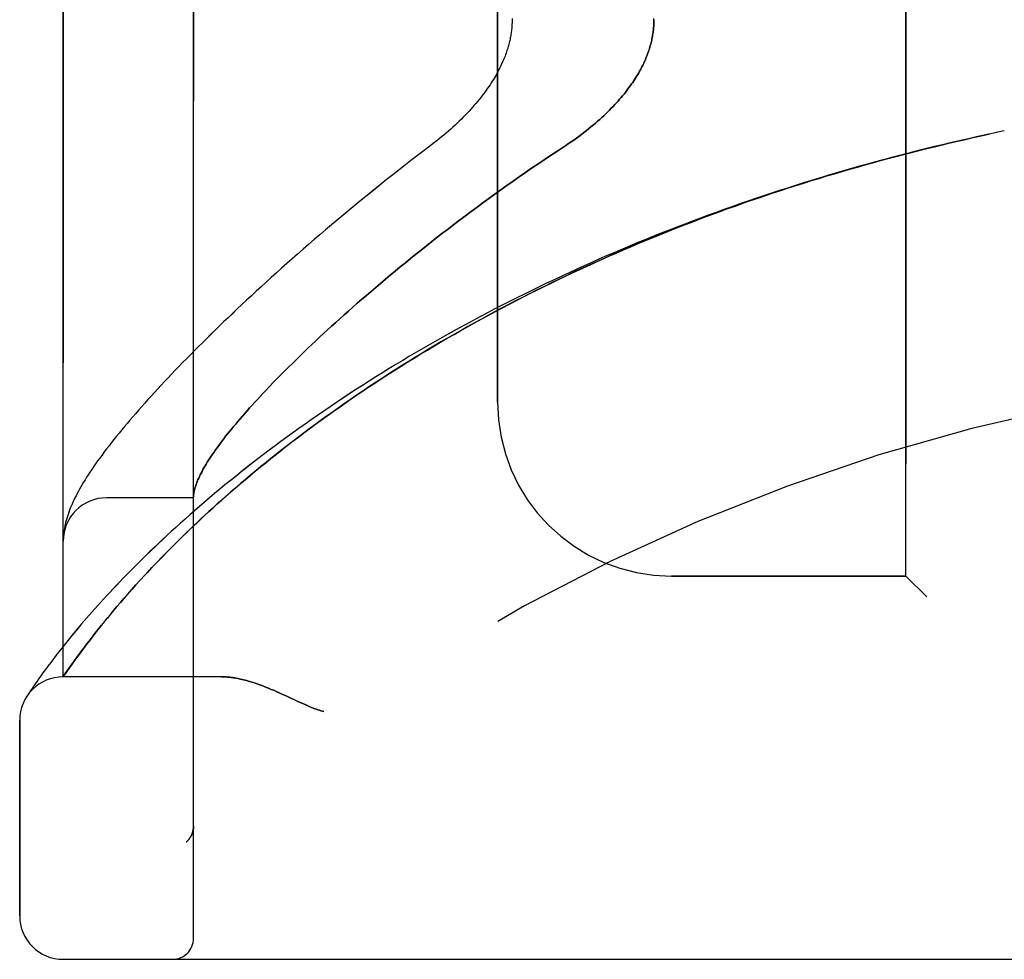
# Model space of a CAD drawing. Header units: inches. Extents: x 0 to 262, y 0 to 169.
# Tile 119 of 256: x 24.86 to 26.27, y 115 to 116.35. Entities that reach past the tile are written whole.
import ezdxf

# ---------------------------------------------------------------- set-up
doc = ezdxf.new("R2010")
doc.units = ezdxf.units.IN
doc.header["$LTSCALE"] = 14.384615
doc.header["$MEASUREMENT"] = 0
doc.linetypes.add('HIDDEN', pattern=[0.2, 0.1, -0.1])
doc.layers.add('LEFTHAND_DOOR_ASSEMBLY', color=7, linetype='CONTINUOUS')
doc.layers.add('RIGHTHAND_DOOR_ASSEMBLY', color=7, linetype='CONTINUOUS')

msp = doc.modelspace()

# ---------------------------------------------------------------- linework, layer by layer
at = {"layer": 'LEFTHAND_DOOR_ASSEMBLY', "color": 8, "linetype": 'HIDDEN'}
for p, q in [((25.1058, 115.0293), (25.1058, 117.6718)), ((24.9183, 115.4055), (24.9183, 117.2955)), ((26.1308, 115.5505), (26.1308, 117.1505)), ((25.5433, 115.8005), (25.5433, 116.9005)), ((26.2723, 116.1905), (26.2608, 116.1881)), ((25.2505, 115.8587), (25.2408, 115.8491)), ((25.2408, 115.8491), (25.2315, 115.8398)), ((25.2225, 115.8306), (25.2139, 115.8217)), ((25.2315, 115.8398), (25.2225, 115.8306)), ((25.1058, 115.663), (24.9808, 115.663)), ((24.9185, 115.6067), (24.9184, 115.606)), ((24.9186, 115.6081), (24.9185, 115.6074)), ((24.9185, 115.6074), (24.9185, 115.6067)), ((24.9187, 115.6088), (24.9186, 115.6081)), ((24.9188, 115.6101), (24.9187, 115.6094)), ((24.9187, 115.6094), (24.9187, 115.6088)), ((24.9189, 115.6108), (24.9188, 115.6101)), ((24.919, 115.6122), (24.9189, 115.6115)), ((24.9189, 115.6115), (24.9189, 115.6108)), ((24.9191, 115.6129), (24.919, 115.6122)), ((24.9193, 115.614), (24.9191, 115.6129)), ((25.0688, 115.5862), (25.0773, 115.5947)), ((25.0532, 115.5701), (25.0608, 115.578)), ((25.0608, 115.578), (25.0688, 115.5862)), ((25.039, 115.5551), (25.0459, 115.5625)), ((25.0459, 115.5625), (25.0532, 115.5701)), ((26.1308, 115.5505), (25.7933, 115.5505)), ((26.1308, 115.5505), (26.1608, 115.5205)), ((25.0113, 115.5246), (25.017, 115.531)), ((25.017, 115.531), (25.0229, 115.5376)), ((25.0229, 115.5376), (25.0291, 115.5444)), ((25.0006, 115.5123), (25.0059, 115.5184)), ((25.0059, 115.5184), (25.0113, 115.5246)), ((24.9908, 115.5008), (24.9956, 115.5065)), ((24.9956, 115.5065), (25.0006, 115.5123)), ((24.9776, 115.4848), (24.9818, 115.49)), ((24.9818, 115.49), (24.9862, 115.4953)), ((24.9862, 115.4953), (24.9908, 115.5008)), ((24.9447, 115.4815), (24.9379, 115.4733)), ((24.9659, 115.4703), (24.9696, 115.475)), ((24.9696, 115.475), (24.9735, 115.4798)), ((24.9735, 115.4798), (24.9776, 115.4848)), ((24.9314, 115.4656), (24.9253, 115.4581)), ((24.9379, 115.4733), (24.9314, 115.4656)), ((24.9556, 115.457), (24.9589, 115.4613)), ((24.9589, 115.4613), (24.9623, 115.4657)), ((24.9623, 115.4657), (24.9659, 115.4703)), ((24.9196, 115.4511), (24.9143, 115.4444)), ((24.9253, 115.4581), (24.9196, 115.4511)), ((24.9437, 115.4413), (24.9479, 115.4469)), ((24.9479, 115.4469), (24.9524, 115.4529)), ((24.9524, 115.4529), (24.9556, 115.457)), ((24.9047, 115.432), (24.9004, 115.4263)), ((24.9093, 115.438), (24.9047, 115.432)), ((24.9143, 115.4444), (24.9093, 115.438)), ((24.935, 115.4293), (24.9385, 115.4342)), ((24.8964, 115.421), (24.8927, 115.416)), ((24.9004, 115.4263), (24.8964, 115.421)), ((24.9251, 115.4155), (24.9286, 115.4205)), ((24.9286, 115.4205), (24.9317, 115.4247)), ((24.9317, 115.4247), (24.935, 115.4293)), ((24.8862, 115.4069), (24.8834, 115.4029)), ((24.8893, 115.4113), (24.8862, 115.4069)), ((24.8927, 115.416), (24.8893, 115.4113)), ((24.9183, 115.4055), (24.9224, 115.4115)), ((25.1463, 115.4055), (24.9183, 115.4055)), ((24.9224, 115.4115), (24.9251, 115.4155)), ((24.8763, 115.3928), (24.8735, 115.3887)), ((24.8784, 115.3959), (24.8763, 115.3928)), ((24.8808, 115.3992), (24.8784, 115.3959)), ((24.8834, 115.4029), (24.8808, 115.3992)), ((24.8675, 115.3796), (24.8658, 115.377)), ((24.8694, 115.3824), (24.8675, 115.3796)), ((24.8712, 115.3853), (24.8694, 115.3824)), ((24.8735, 115.3887), (24.8712, 115.3853)), ((25.2321, 115.3812), (25.2403, 115.3775)), ((25.2403, 115.3775), (25.257, 115.3697)), ((24.8558, 115.0618), (24.8558, 115.343)), ((25.1058, 115.1906), (25.1058, 115.1904)), ((25.0955, 115.168), (25.0957, 115.1681)), ((24.9183, 114.9993), (26.982, 114.9993))]:
    msp.add_line(p, q, dxfattribs=at)
for points in [[(25.5642, 116.3521), (25.5642, 116.3505), (25.5642, 116.3489), (25.5641, 116.3473), (25.5641, 116.3457), (25.564, 116.3441), (25.5639, 116.3425), (25.5638, 116.3409), (25.5637, 116.3393), (25.5636, 116.3377), (25.5634, 116.336), (25.5632, 116.3344), (25.563, 116.3327), (25.5628, 116.3311), (25.5625, 116.3294), (25.5622, 116.3277), (25.5619, 116.326), (25.5616, 116.3243), (25.5613, 116.3226), (25.5609, 116.3208), (25.5605, 116.3191), (25.56, 116.3173), (25.5596, 116.3155), (25.5591, 116.3136), (25.5586, 116.3118), (25.558, 116.3099), (25.5575, 116.308), (25.5568, 116.3061), (25.5562, 116.3042), (25.5555, 116.3022), (25.5548, 116.3002), (25.554, 116.2982), (25.5532, 116.2962), (25.5524, 116.2941), (25.5515, 116.292), (25.5506, 116.2899), (25.5496, 116.2877), (25.5486, 116.2856), (25.5476, 116.2833), (25.5465, 116.2811), (25.5453, 116.2788), (25.5441, 116.2765), (25.5428, 116.2742), (25.5415, 116.2719), (25.5402, 116.2695), (25.5388, 116.2671), (25.5373, 116.2646), (25.5357, 116.2622), (25.5341, 116.2597), (25.5325, 116.2571), (25.5308, 116.2545), (25.529, 116.2519), (25.5271, 116.2493), (25.5252, 116.2467), (25.5232, 116.244), (25.5211, 116.2413), (25.519, 116.2385), (25.5168, 116.2358), (25.5146, 116.233), (25.5122, 116.2302), (25.5098, 116.2274), (25.5074, 116.2246), (25.5048, 116.2218), (25.5022, 116.2189), (25.4996, 116.2161), (25.4968, 116.2132), (25.494, 116.2103), (25.4912, 116.2075), (25.4882, 116.2046), (25.4852, 116.2017), (25.4822, 116.1989), (25.4791, 116.196), (25.4759, 116.1932), (25.4727, 116.1903), (25.4694, 116.1875), (25.4661, 116.1847), (25.4628, 116.1819), (25.4594, 116.1792), (25.4559, 116.1764), (25.4525, 116.1737)], [(25.7683, 116.3505), (25.7683, 116.3487), (25.7682, 116.3469), (25.7682, 116.345), (25.7681, 116.3432), (25.768, 116.3414), (25.7678, 116.3395), (25.7677, 116.3377), (25.7675, 116.3359), (25.7672, 116.334), (25.767, 116.3322), (25.7667, 116.3303), (25.7664, 116.3284), (25.7661, 116.3265), (25.7658, 116.3247), (25.7654, 116.3228), (25.765, 116.3209), (25.7645, 116.319), (25.7641, 116.3171), (25.7636, 116.3152), (25.763, 116.3132), (25.7625, 116.3113), (25.7619, 116.3093), (25.7613, 116.3074), (25.7606, 116.3054), (25.7599, 116.3034), (25.7592, 116.3014), (25.7584, 116.2994), (25.7576, 116.2974), (25.7568, 116.2953), (25.7559, 116.2933), (25.755, 116.2912), (25.7541, 116.2891), (25.7531, 116.287), (25.7521, 116.2849), (25.751, 116.2828), (25.7499, 116.2806), (25.7487, 116.2785), (25.7475, 116.2763), (25.7463, 116.2741), (25.745, 116.2718), (25.7436, 116.2696), (25.7422, 116.2673), (25.7408, 116.2651), (25.7393, 116.2628), (25.7377, 116.2604), (25.7361, 116.2581), (25.7344, 116.2557), (25.7327, 116.2533), (25.7309, 116.2509), (25.7291, 116.2485), (25.7271, 116.246), (25.7252, 116.2436), (25.7231, 116.2411), (25.721, 116.2386), (25.7188, 116.2361), (25.7166, 116.2335), (25.7143, 116.2309), (25.7119, 116.2284), (25.7095, 116.2258), (25.7069, 116.2232), (25.7043, 116.2205), (25.7017, 116.2179), (25.6989, 116.2152), (25.6961, 116.2125), (25.6932, 116.2099), (25.6902, 116.2072), (25.6872, 116.2045), (25.6841, 116.2018), (25.6809, 116.1991), (25.6776, 116.1963), (25.6743, 116.1936), (25.6709, 116.1909), (25.6675, 116.1882), (25.6639, 116.1855), (25.6603, 116.1828), (25.6567, 116.1802), (25.653, 116.1775), (25.6492, 116.1749), (25.6454, 116.1723), (25.6415, 116.1697)], [(26.2144, 116.1779), (26.2277, 116.1809), (26.2389, 116.1834), (26.25, 116.1858)], [(26.2612, 116.1882), (26.2492, 116.1856), (26.2376, 116.1831), (26.226, 116.1805)], [(25.4525, 116.1737), (25.4395, 116.1639), (25.4299, 116.1566), (25.4204, 116.1493), (25.411, 116.142), (25.4017, 116.1347), (25.3924, 116.1274), (25.3832, 116.1201), (25.3741, 116.1128), (25.365, 116.1055), (25.3561, 116.0983), (25.3472, 116.0911), (25.3384, 116.0839), (25.3297, 116.0767), (25.3211, 116.0695), (25.3126, 116.0624), (25.3042, 116.0553), (25.2959, 116.0482), (25.2876, 116.0412), (25.2795, 116.0342), (25.2714, 116.0273), (25.2635, 116.0203), (25.2556, 116.0135), (25.2478, 116.0066), (25.2402, 115.9998), (25.2326, 115.9931), (25.2251, 115.9864), (25.2177, 115.9797), (25.2104, 115.9731), (25.2032, 115.9665), (25.1962, 115.96), (25.1892, 115.9536), (25.1823, 115.9472), (25.1755, 115.9408), (25.1688, 115.9345), (25.1621, 115.9282), (25.1556, 115.922), (25.1492, 115.9159), (25.1429, 115.9098), (25.1367, 115.9038), (25.1305, 115.8978), (25.1245, 115.8918), (25.1186, 115.886), (25.1127, 115.8801), (25.107, 115.8744), (25.1013, 115.8686), (25.0957, 115.863), (25.0902, 115.8574), (25.0848, 115.8518), (25.0795, 115.8463), (25.0743, 115.8409), (25.0692, 115.8355), (25.0642, 115.8302), (25.0592, 115.8249), (25.0544, 115.8196), (25.0496, 115.8145), (25.0449, 115.8093), (25.0403, 115.8043), (25.0358, 115.7992), (25.0313, 115.7942), (25.027, 115.7893), (25.0227, 115.7844), (25.0185, 115.7796), (25.0144, 115.7748), (25.0103, 115.77), (25.0064, 115.7653), (25.0025, 115.7606), (24.9987, 115.756), (24.995, 115.7514), (24.9914, 115.7469), (24.9878, 115.7424), (24.9843, 115.7378), (24.9808, 115.7334), (24.9774, 115.7289), (24.9742, 115.7245), (24.971, 115.7202), (24.9679, 115.7159), (24.9649, 115.7117), (24.9621, 115.7077), (24.9594, 115.7037), (24.9569, 115.6999), (24.9544, 115.6961), (24.9521, 115.6925), (24.9499, 115.6889), (24.9477, 115.6855), (24.9457, 115.6821), (24.9438, 115.6787), (24.9419, 115.6755), (24.9402, 115.6723), (24.9385, 115.6691), (24.9368, 115.666), (24.9353, 115.6629), (24.9338, 115.6598), (24.9324, 115.6568), (24.9311, 115.6538), (24.9298, 115.6509), (24.9286, 115.6479), (24.9274, 115.645), (24.9263, 115.642), (24.9253, 115.6391), (24.9244, 115.6362), (24.9235, 115.6333), (24.9227, 115.6305), (24.9219, 115.6276), (24.9212, 115.6248), (24.9206, 115.622), (24.9201, 115.6193), (24.9196, 115.6166), (24.9193, 115.614)], [(26.2144, 116.1779), (26.2028, 116.1753), (26.1912, 116.1726), (26.1796, 116.1698), (26.168, 116.167), (26.1564, 116.1642), (26.1448, 116.1613), (26.1332, 116.1583), (26.1217, 116.1553), (26.1101, 116.1523), (26.0985, 116.1492), (26.087, 116.1461), (26.0754, 116.1429), (26.0638, 116.1397), (26.0523, 116.1364), (26.0408, 116.1331), (26.0292, 116.1297), (26.0177, 116.1263), (26.0062, 116.1228), (25.9947, 116.1193), (25.9832, 116.1158), (25.9717, 116.1122), (25.9603, 116.1085), (25.9488, 116.1048), (25.9374, 116.1011), (25.9259, 116.0973), (25.9145, 116.0934), (25.9031, 116.0895), (25.8917, 116.0856), (25.8804, 116.0816), (25.869, 116.0775), (25.8577, 116.0734), (25.8463, 116.0693), (25.835, 116.0651), (25.8237, 116.0609), (25.8125, 116.0566), (25.8012, 116.0523), (25.79, 116.0479), (25.7788, 116.0435), (25.7676, 116.039), (25.7565, 116.0345), (25.7453, 116.0299), (25.7342, 116.0253), (25.7231, 116.0206), (25.7121, 116.0159), (25.7011, 116.0112), (25.6901, 116.0064), (25.6791, 116.0015), (25.6681, 115.9967), (25.6572, 115.9917), (25.6463, 115.9867), (25.6355, 115.9817), (25.6247, 115.9766), (25.6139, 115.9715), (25.6031, 115.9664), (25.5924, 115.9612), (25.5818, 115.9559), (25.5711, 115.9506), (25.5605, 115.9453), (25.55, 115.9399), (25.5394, 115.9345), (25.529, 115.929), (25.5185, 115.9235), (25.5081, 115.918), (25.4978, 115.9124), (25.4875, 115.9068), (25.4772, 115.9012), (25.467, 115.8955), (25.4569, 115.8897), (25.4468, 115.884), (25.4367, 115.8782), (25.4267, 115.8723), (25.4168, 115.8665), (25.4069, 115.8606), (25.3971, 115.8547), (25.3873, 115.8487), (25.3776, 115.8427), (25.368, 115.8367), (25.3584, 115.8307), (25.3489, 115.8246), (25.3394, 115.8185), (25.33, 115.8124), (25.3207, 115.8062), (25.3115, 115.8001), (25.3023, 115.7939), (25.2932, 115.7877), (25.2842, 115.7815), (25.2752, 115.7753), (25.2663, 115.769), (25.2576, 115.7628), (25.2488, 115.7565), (25.2402, 115.7503), (25.2317, 115.744), (25.2232, 115.7377), (25.2148, 115.7314), (25.2065, 115.7252), (25.1983, 115.7189), (25.1902, 115.7126), (25.1822, 115.7063), (25.1743, 115.7001), (25.1665, 115.6938), (25.1587, 115.6876), (25.1511, 115.6814), (25.1436, 115.6752), (25.1361, 115.669), (25.1288, 115.6628), (25.1215, 115.6566), (25.1144, 115.6505), (25.1074, 115.6444), (25.1005, 115.6383), (25.0937, 115.6323), (25.087, 115.6263), (25.0804, 115.6204), (25.0739, 115.6144), (25.0675, 115.6086), (25.0612, 115.6027), (25.0551, 115.597), (25.049, 115.5912), (25.0431, 115.5855), (25.0373, 115.5799), (25.0316, 115.5743), (25.026, 115.5688), (25.0205, 115.5634), (25.0152, 115.558), (25.0099, 115.5526), (25.0048, 115.5474), (24.9998, 115.5422), (24.9949, 115.537), (24.9901, 115.532), (24.9854, 115.527), (24.9809, 115.5221), (24.9764, 115.5173), (24.9721, 115.5125), (24.9679, 115.5078), (24.9637, 115.5032), (24.9597, 115.4987), (24.9558, 115.4943), (24.952, 115.4899), (24.9447, 115.4815)], [(25.0773, 115.5947), (25.0862, 115.6036), (25.0909, 115.6081), (25.0957, 115.6127), (25.1006, 115.6175), (25.1057, 115.6223), (25.1109, 115.6272), (25.1163, 115.6323), (25.1218, 115.6375), (25.1276, 115.6427), (25.1335, 115.6482), (25.1396, 115.6537), (25.146, 115.6594), (25.1525, 115.6651), (25.1592, 115.671), (25.166, 115.6769), (25.173, 115.683), (25.1802, 115.689), (25.1874, 115.6951), (25.1947, 115.7012), (25.2022, 115.7073), (25.2097, 115.7135), (25.2173, 115.7196), (25.225, 115.7257), (25.2328, 115.7319), (25.2407, 115.738), (25.2487, 115.7442), (25.2567, 115.7503), (25.2648, 115.7564), (25.273, 115.7626), (25.2813, 115.7687), (25.2897, 115.7748), (25.2981, 115.7809), (25.3066, 115.787), (25.3152, 115.793), (25.3239, 115.7991), (25.3326, 115.8051), (25.3414, 115.8111), (25.3503, 115.8171), (25.3592, 115.8231), (25.3682, 115.829), (25.3772, 115.8349), (25.3864, 115.8408), (25.3955, 115.8466), (25.4048, 115.8525), (25.4141, 115.8583), (25.4234, 115.864), (25.4328, 115.8698), (25.4423, 115.8755), (25.4518, 115.8812), (25.4613, 115.8868), (25.471, 115.8924), (25.4806, 115.898), (25.4903, 115.9035), (25.5001, 115.909), (25.5099, 115.9144), (25.5197, 115.9199), (25.5296, 115.9252), (25.5395, 115.9306), (25.5495, 115.9359), (25.5595, 115.9411), (25.5696, 115.9464), (25.5797, 115.9515), (25.5898, 115.9567), (25.6, 115.9618), (25.6102, 115.9668), (25.6204, 115.9718), (25.6307, 115.9768), (25.641, 115.9817), (25.6513, 115.9866), (25.6617, 115.9914), (25.6721, 115.9962), (25.6825, 116.001), (25.693, 116.0057), (25.7035, 116.0103), (25.714, 116.0149), (25.7245, 116.0195), (25.7351, 116.024), (25.7457, 116.0285), (25.7563, 116.033), (25.7669, 116.0373), (25.7776, 116.0417), (25.7883, 116.046), (25.799, 116.0502), (25.8097, 116.0545), (25.8205, 116.0586), (25.8313, 116.0627), (25.8421, 116.0668), (25.8529, 116.0708), (25.8637, 116.0748), (25.8746, 116.0788), (25.8854, 116.0826), (25.8963, 116.0865), (25.9072, 116.0903), (25.9181, 116.094), (25.929, 116.0978), (25.94, 116.1014), (25.9509, 116.105), (25.9619, 116.1086), (25.9729, 116.1121), (25.9839, 116.1156), (25.9949, 116.1191), (26.0059, 116.1224), (26.0169, 116.1258), (26.0279, 116.1291), (26.039, 116.1323), (26.05, 116.1356), (26.0611, 116.1387), (26.0722, 116.1418), (26.0832, 116.1449), (26.0943, 116.148), (26.1054, 116.1509), (26.1165, 116.1539), (26.1276, 116.1568), (26.1387, 116.1596), (26.1498, 116.1625), (26.161, 116.1652), (26.1721, 116.1679), (26.1832, 116.1706), (26.1943, 116.1733), (26.2055, 116.1759), (26.2166, 116.1784)], [(25.6415, 116.1697), (25.6284, 116.1611), (25.6193, 116.1551), (25.6102, 116.1491), (25.6012, 116.143), (25.5922, 116.1369), (25.5833, 116.1307), (25.5744, 116.1246), (25.5655, 116.1184), (25.5567, 116.1122), (25.548, 116.106), (25.5393, 116.0998), (25.5307, 116.0936), (25.5222, 116.0873), (25.5137, 116.0811), (25.5053, 116.0749), (25.497, 116.0686), (25.4887, 116.0624), (25.4805, 116.0562), (25.4725, 116.05), (25.4644, 116.0438), (25.4565, 116.0377), (25.4486, 116.0315), (25.4409, 116.0254), (25.4332, 116.0193), (25.4256, 116.0132), (25.4181, 116.0071), (25.4107, 116.0011), (25.4033, 115.9951), (25.3961, 115.9891), (25.3889, 115.9832), (25.3819, 115.9773), (25.3749, 115.9714), (25.3681, 115.9656), (25.3613, 115.9598), (25.3546, 115.9541), (25.348, 115.9484), (25.3415, 115.9427), (25.3351, 115.9371), (25.3288, 115.9315), (25.3226, 115.926), (25.3165, 115.9205), (25.3105, 115.9151), (25.3045, 115.9097), (25.2987, 115.9044), (25.293, 115.8991), (25.2873, 115.8939), (25.2818, 115.8887), (25.2763, 115.8836), (25.271, 115.8785), (25.2657, 115.8734), (25.2605, 115.8685), (25.2505, 115.8587)], [(25.2139, 115.8217), (25.2097, 115.8173), (25.2057, 115.813), (25.2017, 115.8087), (25.1978, 115.8045), (25.1939, 115.8004), (25.1902, 115.7963), (25.1866, 115.7922), (25.183, 115.7882), (25.1796, 115.7843), (25.1762, 115.7804), (25.1729, 115.7766), (25.1697, 115.7728), (25.1665, 115.7691), (25.1635, 115.7655), (25.1605, 115.7619), (25.1576, 115.7583), (25.1548, 115.7548), (25.1521, 115.7514), (25.1495, 115.748), (25.1469, 115.7447), (25.1445, 115.7414), (25.1421, 115.7381), (25.1397, 115.735), (25.1375, 115.7319), (25.1354, 115.7288), (25.1333, 115.7258), (25.1313, 115.7228), (25.1294, 115.7199), (25.1275, 115.7171), (25.1257, 115.7143), (25.1241, 115.7115), (25.1224, 115.7088), (25.1209, 115.7062), (25.1194, 115.7036), (25.1181, 115.701), (25.1168, 115.6985), (25.1155, 115.6961), (25.1144, 115.6937), (25.1133, 115.6913), (25.1123, 115.689), (25.1113, 115.6868), (25.1105, 115.6846), (25.1097, 115.6825), (25.109, 115.6804), (25.1083, 115.6783), (25.1077, 115.6763), (25.1073, 115.6744), (25.1068, 115.6725), (25.1065, 115.6706), (25.1062, 115.6688), (25.106, 115.6671)], [(25.106, 115.6671), (25.1059, 115.6666), (25.1059, 115.6661), (25.1059, 115.6657), (25.1058, 115.6653), (25.1058, 115.6649), (25.1058, 115.6646), (25.1058, 115.6643), (25.1058, 115.664)], [(24.9184, 115.606), (24.9184, 115.6056), (24.9184, 115.6053), (24.9184, 115.6049), (24.9184, 115.6046), (24.9183, 115.6042), (24.9183, 115.6038), (24.9183, 115.6034), (24.9183, 115.6031), (24.9183, 115.6027), (24.9183, 115.6023), (24.9183, 115.602), (24.9183, 115.6016)], [(25.0291, 115.5444), (25.0356, 115.5515), (25.039, 115.5551)], [(24.9385, 115.4342), (24.9423, 115.4394), (24.9437, 115.4413)], [(25.1463, 115.4055), (25.1479, 115.4055), (25.1495, 115.4055), (25.1511, 115.4054), (25.1528, 115.4053), (25.1545, 115.4052), (25.1563, 115.4051), (25.158, 115.4049), (25.1598, 115.4047), (25.1617, 115.4044), (25.1636, 115.4042), (25.1655, 115.4039), (25.1674, 115.4035), (25.1694, 115.4032), (25.1715, 115.4027), (25.1736, 115.4023), (25.1757, 115.4018), (25.1779, 115.4013), (25.1801, 115.4007), (25.1824, 115.4001), (25.1847, 115.3995), (25.1871, 115.3988), (25.1895, 115.398), (25.192, 115.3973), (25.1945, 115.3964), (25.1972, 115.3955), (25.1999, 115.3946), (25.2026, 115.3936), (25.2055, 115.3925), (25.2084, 115.3913), (25.2114, 115.3901), (25.2146, 115.3889), (25.2178, 115.3875), (25.2212, 115.3861), (25.2247, 115.3846), (25.2283, 115.3829), (25.2321, 115.3812)], [(25.257, 115.3697), (25.2606, 115.368), (25.264, 115.3665), (25.2672, 115.3651), (25.2702, 115.3638), (25.273, 115.3626), (25.2757, 115.3616), (25.2781, 115.3606), (25.2805, 115.3597), (25.2828, 115.3589), (25.2849, 115.3581), (25.2871, 115.3574), (25.2892, 115.3568), (25.2912, 115.3561), (25.2933, 115.3555)], [(25.1038, 115.1798), (25.1036, 115.1792), (25.1033, 115.1786), (25.1031, 115.1781), (25.1028, 115.1775), (25.1025, 115.177), (25.1022, 115.1764), (25.1019, 115.1759), (25.1016, 115.1753), (25.1013, 115.1748), (25.101, 115.1743), (25.1006, 115.1738), (25.1003, 115.1733), (25.0999, 115.1728), (25.0996, 115.1723)], [(25.1058, 115.1904), (25.1058, 115.19), (25.1058, 115.1894), (25.1057, 115.1887), (25.1057, 115.1881), (25.1056, 115.1875), (25.1056, 115.1869), (25.1055, 115.1863), (25.1054, 115.1857), (25.1053, 115.1851), (25.1052, 115.1845), (25.105, 115.1839), (25.1049, 115.1833), (25.1047, 115.1827), (25.1046, 115.1821), (25.1044, 115.1815), (25.1042, 115.1809), (25.104, 115.1804), (25.1038, 115.1798)], [(25.0955, 115.168), (25.0957, 115.1682), (25.096, 115.1684), (25.0962, 115.1686), (25.0964, 115.1688), (25.0966, 115.169), (25.0969, 115.1692), (25.0971, 115.1694), (25.0973, 115.1696), (25.0975, 115.1699), (25.0977, 115.1701), (25.0979, 115.1703), (25.0981, 115.1705), (25.0983, 115.1707), (25.0985, 115.1709), (25.0987, 115.1712), (25.0989, 115.1714), (25.099, 115.1716), (25.0992, 115.1718), (25.0994, 115.1721), (25.0996, 115.1723)]]:
    msp.add_lwpolyline(points, dxfattribs=at)
for centre, radius, start, end in [((26.9183, 113.0754), 2.7751, 90, 136.1116), ((25.7933, 115.8005), 0.25, 180, 270), ((24.9808, 115.6005), 0.0625, 90, 180), ((24.9183, 115.343), 0.0625, 90, 180), ((24.9183, 115.0618), 0.0625, 180, 270), ((25.0758, 115.0293), 0.03, 270, 360)]:
    msp.add_arc(centre, radius, start, end, dxfattribs=at)
at = {"layer": 'RIGHTHAND_DOOR_ASSEMBLY', "color": 8, "linetype": 'HIDDEN'}
for p, q in [((25.1058, 117.6718), (25.1058, 115.0293)), ((24.9183, 117.2955), (24.9183, 115.4055)), ((26.1308, 117.1505), (26.1308, 115.5505)), ((25.5433, 116.9005), (25.5433, 115.8005)), ((26.2723, 116.1905), (26.2608, 116.1881)), ((25.2408, 115.8491), (25.2505, 115.8587)), ((25.2315, 115.8398), (25.2408, 115.8491)), ((25.2139, 115.8217), (25.2225, 115.8306)), ((25.2225, 115.8306), (25.2315, 115.8398)), ((25.1058, 115.663), (24.9808, 115.663)), ((24.9185, 115.6064), (24.9184, 115.6056)), ((24.9186, 115.6077), (24.9185, 115.6071)), ((24.9185, 115.6071), (24.9185, 115.6064)), ((24.9187, 115.6091), (24.9186, 115.6084)), ((24.9186, 115.6084), (24.9186, 115.6077)), ((24.9188, 115.6098), (24.9187, 115.6091)), ((24.9189, 115.6111), (24.9188, 115.6104)), ((24.9188, 115.6104), (24.9188, 115.6098)), ((24.919, 115.6118), (24.9189, 115.6111)), ((24.9191, 115.6125), (24.919, 115.6118)), ((24.9192, 115.6132), (24.9191, 115.6125)), ((24.9193, 115.614), (24.9192, 115.6132)), ((25.0775, 115.5949), (25.069, 115.5864)), ((25.061, 115.5782), (25.0534, 115.5703)), ((25.069, 115.5864), (25.061, 115.5782)), ((25.0461, 115.5626), (25.0391, 115.5552)), ((25.0534, 115.5703), (25.0461, 115.5626)), ((25.7933, 115.5505), (26.1308, 115.5505)), ((26.1608, 115.5205), (26.1308, 115.5505)), ((25.0171, 115.5311), (25.0114, 115.5247)), ((25.023, 115.5377), (25.0171, 115.5311)), ((25.0292, 115.5445), (25.023, 115.5377)), ((25.0059, 115.5185), (25.0007, 115.5124)), ((25.0114, 115.5247), (25.0059, 115.5185)), ((24.9957, 115.5065), (24.9909, 115.5009)), ((25.0007, 115.5124), (24.9957, 115.5065)), ((24.9819, 115.49), (24.9776, 115.4849)), ((24.9863, 115.4954), (24.9819, 115.49)), ((24.9909, 115.5009), (24.9863, 115.4954)), ((24.9447, 115.4815), (24.9379, 115.4734)), ((24.9696, 115.475), (24.9659, 115.4703)), ((24.9735, 115.4798), (24.9696, 115.475)), ((24.9776, 115.4849), (24.9735, 115.4798)), ((24.9314, 115.4656), (24.9253, 115.4582)), ((24.9379, 115.4734), (24.9314, 115.4656)), ((24.9589, 115.4613), (24.9556, 115.457)), ((24.9623, 115.4657), (24.9589, 115.4613)), ((24.9659, 115.4703), (24.9623, 115.4657)), ((24.9196, 115.4511), (24.9143, 115.4444)), ((24.9253, 115.4582), (24.9196, 115.4511)), ((24.9479, 115.4469), (24.9437, 115.4412)), ((24.9524, 115.4529), (24.9479, 115.4469)), ((24.9556, 115.457), (24.9524, 115.4529)), ((24.9047, 115.432), (24.9004, 115.4263)), ((24.9093, 115.438), (24.9047, 115.432)), ((24.9143, 115.4444), (24.9093, 115.438)), ((24.9397, 115.4359), (24.9361, 115.4309)), ((24.9437, 115.4412), (24.9397, 115.4359)), ((24.8964, 115.421), (24.8927, 115.416)), ((24.9004, 115.4263), (24.8964, 115.421)), ((24.9268, 115.4178), (24.9236, 115.4133)), ((24.9296, 115.4218), (24.9268, 115.4178)), ((24.9327, 115.4262), (24.9296, 115.4218)), ((24.9361, 115.4309), (24.9327, 115.4262)), ((24.8862, 115.407), (24.8834, 115.4029)), ((24.8893, 115.4113), (24.8862, 115.407)), ((24.8927, 115.416), (24.8893, 115.4113)), ((24.9236, 115.4133), (24.9183, 115.4055)), ((25.1463, 115.4055), (24.9183, 115.4055)), ((24.8763, 115.3928), (24.8736, 115.3887)), ((24.8784, 115.3959), (24.8763, 115.3928)), ((24.8808, 115.3992), (24.8784, 115.3959)), ((24.8834, 115.4029), (24.8808, 115.3992)), ((24.8675, 115.3796), (24.8655, 115.3766)), ((24.8658, 115.377), (24.8655, 115.3766)), ((24.8658, 115.377), (24.8662, 115.3775)), ((24.8694, 115.3824), (24.8675, 115.3796)), ((24.8712, 115.3853), (24.8694, 115.3824)), ((24.8736, 115.3887), (24.8712, 115.3853)), ((25.2403, 115.3775), (25.2321, 115.3812)), ((25.257, 115.3697), (25.2403, 115.3775)), ((24.8558, 115.343), (24.8558, 115.0618)), ((25.1058, 115.1904), (25.1058, 115.1906)), ((25.0955, 115.168), (25.0957, 115.1681)), ((24.9183, 114.9993), (26.982, 114.9993))]:
    msp.add_line(p, q, dxfattribs=at)
for points in [[(25.6415, 116.1697), (25.6454, 116.1723), (25.6492, 116.1749), (25.653, 116.1775), (25.6567, 116.1802), (25.6603, 116.1828), (25.6639, 116.1855), (25.6675, 116.1882), (25.6709, 116.1909), (25.6743, 116.1936), (25.6776, 116.1963), (25.6809, 116.1991), (25.6841, 116.2018), (25.6872, 116.2045), (25.6902, 116.2072), (25.6932, 116.2099), (25.6961, 116.2125), (25.6989, 116.2152), (25.7017, 116.2179), (25.7043, 116.2205), (25.7069, 116.2232), (25.7095, 116.2258), (25.7119, 116.2284), (25.7143, 116.2309), (25.7166, 116.2335), (25.7188, 116.2361), (25.721, 116.2386), (25.7231, 116.2411), (25.7252, 116.2436), (25.7271, 116.246), (25.7291, 116.2485), (25.7309, 116.2509), (25.7327, 116.2533), (25.7344, 116.2557), (25.7361, 116.2581), (25.7377, 116.2604), (25.7393, 116.2628), (25.7408, 116.2651), (25.7422, 116.2673), (25.7436, 116.2696), (25.745, 116.2718), (25.7463, 116.2741), (25.7475, 116.2763), (25.7487, 116.2785), (25.7499, 116.2806), (25.751, 116.2828), (25.7521, 116.2849), (25.7531, 116.287), (25.7541, 116.2891), (25.755, 116.2912), (25.7559, 116.2933), (25.7568, 116.2953), (25.7576, 116.2974), (25.7584, 116.2994), (25.7592, 116.3014), (25.7599, 116.3034), (25.7606, 116.3054), (25.7613, 116.3074), (25.7619, 116.3093), (25.7625, 116.3113), (25.763, 116.3132), (25.7636, 116.3152), (25.7641, 116.3171), (25.7645, 116.319), (25.765, 116.3209), (25.7654, 116.3228), (25.7658, 116.3247), (25.7661, 116.3265), (25.7664, 116.3284), (25.7667, 116.3303), (25.767, 116.3322), (25.7672, 116.334), (25.7675, 116.3359), (25.7677, 116.3377), (25.7678, 116.3395), (25.768, 116.3414), (25.7681, 116.3432), (25.7682, 116.345), (25.7682, 116.3469), (25.7683, 116.3487), (25.7683, 116.3505), (25.7683, 116.3524)], [(25.5642, 116.3505), (25.5642, 116.3489), (25.5641, 116.3473), (25.5641, 116.3457), (25.564, 116.3441), (25.5639, 116.3425), (25.5638, 116.3409), (25.5637, 116.3393), (25.5636, 116.3377), (25.5634, 116.3361), (25.5632, 116.3344), (25.563, 116.3328), (25.5628, 116.3311), (25.5625, 116.3294), (25.5622, 116.3277), (25.5619, 116.326), (25.5616, 116.3243), (25.5613, 116.3226), (25.5609, 116.3208), (25.5605, 116.3191), (25.56, 116.3173), (25.5596, 116.3155), (25.5591, 116.3136), (25.5586, 116.3118), (25.558, 116.3099), (25.5575, 116.308), (25.5568, 116.3061), (25.5562, 116.3042), (25.5555, 116.3022), (25.5548, 116.3002), (25.554, 116.2982), (25.5532, 116.2962), (25.5524, 116.2941), (25.5515, 116.292), (25.5506, 116.2899), (25.5496, 116.2878), (25.5486, 116.2856), (25.5476, 116.2834), (25.5465, 116.2811), (25.5453, 116.2788), (25.5441, 116.2765), (25.5428, 116.2742), (25.5415, 116.2719), (25.5402, 116.2695), (25.5388, 116.2671), (25.5373, 116.2646), (25.5357, 116.2622), (25.5342, 116.2597), (25.5325, 116.2571), (25.5308, 116.2546), (25.529, 116.252), (25.5271, 116.2493), (25.5252, 116.2467), (25.5232, 116.244), (25.5211, 116.2413), (25.519, 116.2385), (25.5168, 116.2358), (25.5146, 116.233), (25.5122, 116.2302), (25.5098, 116.2274), (25.5074, 116.2246), (25.5048, 116.2218), (25.5022, 116.2189), (25.4996, 116.2161), (25.4968, 116.2132), (25.494, 116.2104), (25.4912, 116.2075), (25.4882, 116.2046), (25.4852, 116.2017), (25.4822, 116.1989), (25.4791, 116.196), (25.4759, 116.1932), (25.4727, 116.1903), (25.4694, 116.1875), (25.4661, 116.1847), (25.4628, 116.1819), (25.4594, 116.1792), (25.4559, 116.1764), (25.4525, 116.1737)], [(26.2612, 116.1882), (26.2492, 116.1856), (26.2376, 116.1831), (26.2144, 116.1779)], [(26.25, 116.1858), (26.2389, 116.1834), (26.2278, 116.1809)], [(25.4525, 116.1737), (25.4395, 116.1639), (25.4299, 116.1566), (25.4204, 116.1493), (25.411, 116.142), (25.4017, 116.1347), (25.3924, 116.1274), (25.3832, 116.1201), (25.3741, 116.1128), (25.3651, 116.1056), (25.3561, 116.0983), (25.3472, 116.0911), (25.3385, 116.0839), (25.3298, 116.0767), (25.3211, 116.0695), (25.3126, 116.0624), (25.3042, 116.0553), (25.2959, 116.0482), (25.2876, 116.0412), (25.2795, 116.0342), (25.2714, 116.0273), (25.2635, 116.0204), (25.2556, 116.0135), (25.2478, 116.0066), (25.2402, 115.9998), (25.2326, 115.9931), (25.2251, 115.9864), (25.2177, 115.9797), (25.2104, 115.9731), (25.2033, 115.9666), (25.1962, 115.96), (25.1892, 115.9536), (25.1823, 115.9472), (25.1755, 115.9408), (25.1688, 115.9345), (25.1622, 115.9282), (25.1556, 115.922), (25.1492, 115.9159), (25.1429, 115.9098), (25.1367, 115.9038), (25.1306, 115.8978), (25.1245, 115.8918), (25.1186, 115.886), (25.1127, 115.8801), (25.107, 115.8744), (25.1013, 115.8687), (25.0957, 115.863), (25.0902, 115.8574), (25.0848, 115.8518), (25.0795, 115.8463), (25.0743, 115.8409), (25.0692, 115.8355), (25.0642, 115.8302), (25.0592, 115.8249), (25.0544, 115.8197), (25.0496, 115.8145), (25.0449, 115.8093), (25.0403, 115.8043), (25.0358, 115.7992), (25.0313, 115.7942), (25.027, 115.7893), (25.0227, 115.7844), (25.0185, 115.7796), (25.0144, 115.7748), (25.0104, 115.77), (25.0064, 115.7653), (25.0025, 115.7607), (24.9987, 115.756), (24.995, 115.7514), (24.9914, 115.7469), (24.9878, 115.7424), (24.9843, 115.7379), (24.9808, 115.7334), (24.9774, 115.7289), (24.9742, 115.7245), (24.971, 115.7202), (24.9679, 115.7159), (24.965, 115.7118), (24.9621, 115.7077), (24.9594, 115.7037), (24.9569, 115.6999), (24.9544, 115.6961), (24.9521, 115.6925), (24.9499, 115.6889), (24.9477, 115.6855), (24.9457, 115.6821), (24.9438, 115.6788), (24.9419, 115.6755), (24.9402, 115.6723), (24.9385, 115.6691), (24.9368, 115.666), (24.9353, 115.6629), (24.9338, 115.6598), (24.9324, 115.6568), (24.9311, 115.6538), (24.9298, 115.6509), (24.9286, 115.6479), (24.9274, 115.645), (24.9263, 115.6421), (24.9253, 115.6391), (24.9244, 115.6362), (24.9235, 115.6333), (24.9227, 115.6305), (24.9219, 115.6276), (24.9212, 115.6248), (24.9206, 115.622), (24.9201, 115.6193), (24.9196, 115.6166), (24.9193, 115.614)], [(26.2144, 116.1779), (26.2028, 116.1753), (26.1912, 116.1726), (26.1796, 116.1698), (26.168, 116.167), (26.1564, 116.1642), (26.1448, 116.1613), (26.1332, 116.1583), (26.1217, 116.1553), (26.1101, 116.1523), (26.0985, 116.1492), (26.087, 116.1461), (26.0754, 116.1429), (26.0638, 116.1397), (26.0523, 116.1364), (26.0408, 116.1331), (26.0292, 116.1297), (26.0177, 116.1263), (26.0062, 116.1228), (25.9947, 116.1193), (25.9832, 116.1158), (25.9717, 116.1122), (25.9603, 116.1085), (25.9488, 116.1048), (25.9374, 116.1011), (25.9259, 116.0973), (25.9145, 116.0934), (25.9031, 116.0895), (25.8917, 116.0856), (25.8804, 116.0816), (25.869, 116.0775), (25.8577, 116.0734), (25.8463, 116.0693), (25.835, 116.0651), (25.8238, 116.0609), (25.8125, 116.0566), (25.8012, 116.0523), (25.79, 116.0479), (25.7788, 116.0435), (25.7676, 116.039), (25.7565, 116.0345), (25.7453, 116.0299), (25.7342, 116.0253), (25.7232, 116.0207), (25.7121, 116.0159), (25.7011, 116.0112), (25.6901, 116.0064), (25.6791, 116.0015), (25.6681, 115.9967), (25.6572, 115.9917), (25.6464, 115.9867), (25.6355, 115.9817), (25.6247, 115.9766), (25.6139, 115.9715), (25.6032, 115.9664), (25.5924, 115.9612), (25.5818, 115.9559), (25.5711, 115.9506), (25.5605, 115.9453), (25.55, 115.9399), (25.5394, 115.9345), (25.529, 115.929), (25.5185, 115.9235), (25.5081, 115.918), (25.4978, 115.9124), (25.4875, 115.9068), (25.4773, 115.9012), (25.4671, 115.8955), (25.4569, 115.8897), (25.4468, 115.884), (25.4368, 115.8782), (25.4268, 115.8724), (25.4168, 115.8665), (25.4069, 115.8606), (25.3971, 115.8547), (25.3873, 115.8487), (25.3776, 115.8427), (25.368, 115.8367), (25.3584, 115.8307), (25.3489, 115.8246), (25.3394, 115.8185), (25.3301, 115.8124), (25.3207, 115.8063), (25.3115, 115.8001), (25.3023, 115.7939), (25.2932, 115.7877), (25.2842, 115.7815), (25.2752, 115.7753), (25.2664, 115.769), (25.2576, 115.7628), (25.2489, 115.7565), (25.2402, 115.7503), (25.2317, 115.744), (25.2232, 115.7377), (25.2148, 115.7314), (25.2066, 115.7252), (25.1984, 115.7189), (25.1903, 115.7126), (25.1822, 115.7064), (25.1743, 115.7001), (25.1665, 115.6938), (25.1588, 115.6876), (25.1511, 115.6814), (25.1436, 115.6752), (25.1361, 115.669), (25.1288, 115.6628), (25.1216, 115.6566), (25.1144, 115.6505), (25.1074, 115.6444), (25.1005, 115.6384), (25.0937, 115.6323), (25.087, 115.6263), (25.0804, 115.6204), (25.0739, 115.6145), (25.0675, 115.6086), (25.0612, 115.6028), (25.0551, 115.597), (25.0491, 115.5912), (25.0431, 115.5856), (25.0373, 115.5799), (25.0316, 115.5743), (25.026, 115.5688), (25.0206, 115.5634), (25.0152, 115.558), (25.01, 115.5527), (25.0048, 115.5474), (24.9998, 115.5422), (24.9949, 115.5371), (24.9901, 115.532), (24.9855, 115.527), (24.9809, 115.5221), (24.9764, 115.5173), (24.9721, 115.5125), (24.9679, 115.5078), (24.9637, 115.5032), (24.9597, 115.4987), (24.9558, 115.4943), (24.952, 115.4899), (24.9447, 115.4815)], [(26.2166, 116.1784), (26.2055, 116.1759), (26.1944, 116.1733), (26.1833, 116.1706), (26.1721, 116.168), (26.161, 116.1652), (26.1499, 116.1625), (26.1388, 116.1597), (26.1277, 116.1568), (26.1166, 116.1539), (26.1055, 116.151), (26.0944, 116.148), (26.0834, 116.145), (26.0723, 116.1419), (26.0612, 116.1388), (26.0502, 116.1356), (26.0391, 116.1324), (26.0281, 116.1291), (26.0171, 116.1258), (26.0061, 116.1225), (25.995, 116.1191), (25.984, 116.1157), (25.9731, 116.1122), (25.9621, 116.1087), (25.9511, 116.1051), (25.9402, 116.1015), (25.9292, 116.0978), (25.9183, 116.0941), (25.9074, 116.0904), (25.8965, 116.0866), (25.8857, 116.0827), (25.8748, 116.0788), (25.864, 116.0749), (25.8531, 116.0709), (25.8423, 116.0669), (25.8315, 116.0628), (25.8208, 116.0587), (25.81, 116.0546), (25.7993, 116.0504), (25.7886, 116.0461), (25.7779, 116.0418), (25.7673, 116.0375), (25.7566, 116.0331), (25.746, 116.0287), (25.7354, 116.0242), (25.7249, 116.0197), (25.7143, 116.0151), (25.7038, 116.0105), (25.6933, 116.0058), (25.6829, 116.0011), (25.6725, 115.9964), (25.6621, 115.9916), (25.6517, 115.9868), (25.6414, 115.9819), (25.6311, 115.977), (25.6208, 115.972), (25.6106, 115.967), (25.6004, 115.962), (25.5902, 115.9569), (25.5801, 115.9517), (25.57, 115.9466), (25.56, 115.9414), (25.5499, 115.9361), (25.54, 115.9308), (25.53, 115.9255), (25.5202, 115.9201), (25.5103, 115.9147), (25.5005, 115.9092), (25.4908, 115.9037), (25.4811, 115.8982), (25.4714, 115.8927), (25.4618, 115.8871), (25.4523, 115.8814), (25.4427, 115.8758), (25.4333, 115.8701), (25.4239, 115.8643), (25.4145, 115.8586), (25.4053, 115.8528), (25.396, 115.847), (25.3869, 115.8411), (25.3777, 115.8352), (25.3687, 115.8293), (25.3597, 115.8234), (25.3508, 115.8174), (25.3419, 115.8114), (25.3331, 115.8054), (25.3244, 115.7994), (25.3157, 115.7934), (25.3072, 115.7873), (25.2986, 115.7812), (25.2902, 115.7752), (25.2818, 115.7691), (25.2736, 115.7629), (25.2654, 115.7568), (25.2572, 115.7507), (25.2492, 115.7446), (25.2412, 115.7384), (25.2333, 115.7323), (25.2255, 115.7261), (25.2178, 115.72), (25.2102, 115.7139), (25.2027, 115.7078), (25.1953, 115.7016), (25.1879, 115.6955), (25.1807, 115.6894), (25.1735, 115.6834), (25.1665, 115.6774), (25.1596, 115.6714), (25.1529, 115.6655), (25.1464, 115.6598), (25.1401, 115.6541), (25.1339, 115.6485), (25.1279, 115.6431), (25.1222, 115.6378), (25.1166, 115.6326), (25.1112, 115.6275), (25.106, 115.6226), (25.1009, 115.6178), (25.096, 115.613), (25.0912, 115.6084), (25.0865, 115.6038), (25.0775, 115.5949)], [(25.2505, 115.8587), (25.2605, 115.8685), (25.2657, 115.8734), (25.271, 115.8785), (25.2763, 115.8836), (25.2818, 115.8887), (25.2873, 115.8939), (25.293, 115.8991), (25.2987, 115.9044), (25.3045, 115.9097), (25.3105, 115.9151), (25.3165, 115.9205), (25.3226, 115.926), (25.3288, 115.9315), (25.3351, 115.9371), (25.3415, 115.9427), (25.348, 115.9484), (25.3546, 115.9541), (25.3613, 115.9598), (25.3681, 115.9656), (25.3749, 115.9714), (25.3819, 115.9773), (25.3889, 115.9832), (25.3961, 115.9891), (25.4033, 115.9951), (25.4107, 116.0011), (25.4181, 116.0071), (25.4256, 116.0132), (25.4332, 116.0193), (25.4409, 116.0254), (25.4486, 116.0315), (25.4565, 116.0377), (25.4644, 116.0438), (25.4725, 116.05), (25.4805, 116.0562), (25.4887, 116.0624), (25.497, 116.0686), (25.5053, 116.0749), (25.5137, 116.0811), (25.5222, 116.0873), (25.5307, 116.0936), (25.5393, 116.0998), (25.548, 116.106), (25.5567, 116.1122), (25.5655, 116.1184), (25.5744, 116.1246), (25.5833, 116.1307), (25.5922, 116.1369), (25.6012, 116.143), (25.6102, 116.1491), (25.6193, 116.1551), (25.6284, 116.1611), (25.6415, 116.1697)], [(25.106, 115.6671), (25.1062, 115.6688), (25.1065, 115.6706), (25.1068, 115.6725), (25.1073, 115.6744), (25.1077, 115.6763), (25.1083, 115.6783), (25.109, 115.6804), (25.1097, 115.6825), (25.1105, 115.6846), (25.1113, 115.6868), (25.1123, 115.689), (25.1133, 115.6913), (25.1144, 115.6937), (25.1155, 115.6961), (25.1168, 115.6985), (25.1181, 115.701), (25.1194, 115.7036), (25.1209, 115.7062), (25.1224, 115.7088), (25.1241, 115.7115), (25.1257, 115.7143), (25.1275, 115.7171), (25.1294, 115.7199), (25.1313, 115.7228), (25.1333, 115.7258), (25.1354, 115.7288), (25.1375, 115.7319), (25.1397, 115.735), (25.1421, 115.7381), (25.1445, 115.7414), (25.1469, 115.7447), (25.1495, 115.748), (25.1521, 115.7514), (25.1548, 115.7548), (25.1576, 115.7583), (25.1605, 115.7619), (25.1635, 115.7655), (25.1665, 115.7691), (25.1697, 115.7728), (25.1729, 115.7766), (25.1762, 115.7804), (25.1796, 115.7843), (25.183, 115.7882), (25.1866, 115.7922), (25.1902, 115.7963), (25.1939, 115.8004), (25.1978, 115.8045), (25.2017, 115.8087), (25.2057, 115.813), (25.2097, 115.8173), (25.2139, 115.8217)], [(25.1058, 115.664), (25.1058, 115.6643), (25.1058, 115.6646), (25.1058, 115.6649), (25.1058, 115.6653), (25.1059, 115.6657), (25.1059, 115.6661), (25.1059, 115.6666), (25.106, 115.6671)], [(24.9184, 115.6056), (24.9184, 115.6053), (24.9184, 115.6049), (24.9184, 115.6046), (24.9183, 115.6042), (24.9183, 115.6038), (24.9183, 115.6035), (24.9183, 115.6031), (24.9183, 115.6027), (24.9183, 115.6023), (24.9183, 115.602), (24.9183, 115.6016)], [(25.0391, 115.5552), (25.0357, 115.5516), (25.0292, 115.5445)], [(25.2321, 115.3812), (25.2283, 115.3829), (25.2247, 115.3845), (25.2212, 115.3861), (25.2178, 115.3875), (25.2146, 115.3889), (25.2114, 115.3901), (25.2084, 115.3913), (25.2055, 115.3925), (25.2026, 115.3936), (25.1999, 115.3946), (25.1972, 115.3955), (25.1945, 115.3964), (25.192, 115.3973), (25.1895, 115.398), (25.1871, 115.3988), (25.1847, 115.3995), (25.1824, 115.4001), (25.1801, 115.4007), (25.1779, 115.4013), (25.1757, 115.4018), (25.1736, 115.4023), (25.1715, 115.4027), (25.1694, 115.4032), (25.1674, 115.4035), (25.1655, 115.4039), (25.1636, 115.4042), (25.1617, 115.4044), (25.1598, 115.4047), (25.158, 115.4049), (25.1563, 115.4051), (25.1545, 115.4052), (25.1528, 115.4053), (25.1511, 115.4054), (25.1495, 115.4055), (25.1479, 115.4055), (25.1463, 115.4055)], [(25.2933, 115.3555), (25.2912, 115.3561), (25.2892, 115.3568), (25.2871, 115.3574), (25.2849, 115.3581), (25.2828, 115.3589), (25.2805, 115.3597), (25.2781, 115.3606), (25.2757, 115.3616), (25.273, 115.3626), (25.2702, 115.3638), (25.2672, 115.3651), (25.264, 115.3665), (25.2606, 115.368), (25.257, 115.3697)], [(25.0996, 115.1723), (25.1, 115.1728), (25.1003, 115.1733), (25.1006, 115.1738), (25.101, 115.1743), (25.1013, 115.1748), (25.1016, 115.1753), (25.1019, 115.1758), (25.1022, 115.1764), (25.1025, 115.1769), (25.1028, 115.1774), (25.103, 115.178), (25.1033, 115.1785), (25.1035, 115.1791), (25.1037, 115.1797)], [(25.1037, 115.1797), (25.104, 115.1803), (25.1042, 115.1808), (25.1044, 115.1814), (25.1045, 115.182), (25.1047, 115.1826), (25.1049, 115.1832), (25.105, 115.1838), (25.1052, 115.1844), (25.1053, 115.185), (25.1054, 115.1856), (25.1055, 115.1862), (25.1056, 115.1869), (25.1056, 115.1875), (25.1057, 115.1881), (25.1057, 115.1887), (25.1058, 115.1893), (25.1058, 115.19), (25.1058, 115.1904)], [(25.0996, 115.1723), (25.0994, 115.1721), (25.0992, 115.1719), (25.0991, 115.1716), (25.0989, 115.1714), (25.0987, 115.1712), (25.0985, 115.171), (25.0983, 115.1707), (25.0981, 115.1705), (25.0979, 115.1703), (25.0977, 115.1701), (25.0975, 115.1699), (25.0973, 115.1696), (25.0971, 115.1694), (25.0969, 115.1692), (25.0966, 115.169), (25.0964, 115.1688), (25.0962, 115.1686), (25.096, 115.1684), (25.0957, 115.1682), (25.0955, 115.168)]]:
    msp.add_lwpolyline(points, dxfattribs=at)
for centre, radius, start, end in [((26.9183, 113.0754), 2.7751, 90, 136.1116), ((25.7933, 115.8005), 0.25, 180, 270), ((24.9808, 115.6005), 0.0625, 90, 180), ((24.9183, 115.343), 0.0625, 90, 180), ((24.9183, 115.0618), 0.0625, 180, 270), ((25.0758, 115.0293), 0.03, 270, 360)]:
    msp.add_arc(centre, radius, start, end, dxfattribs=at)

doc.saveas('drawing.dxf')
